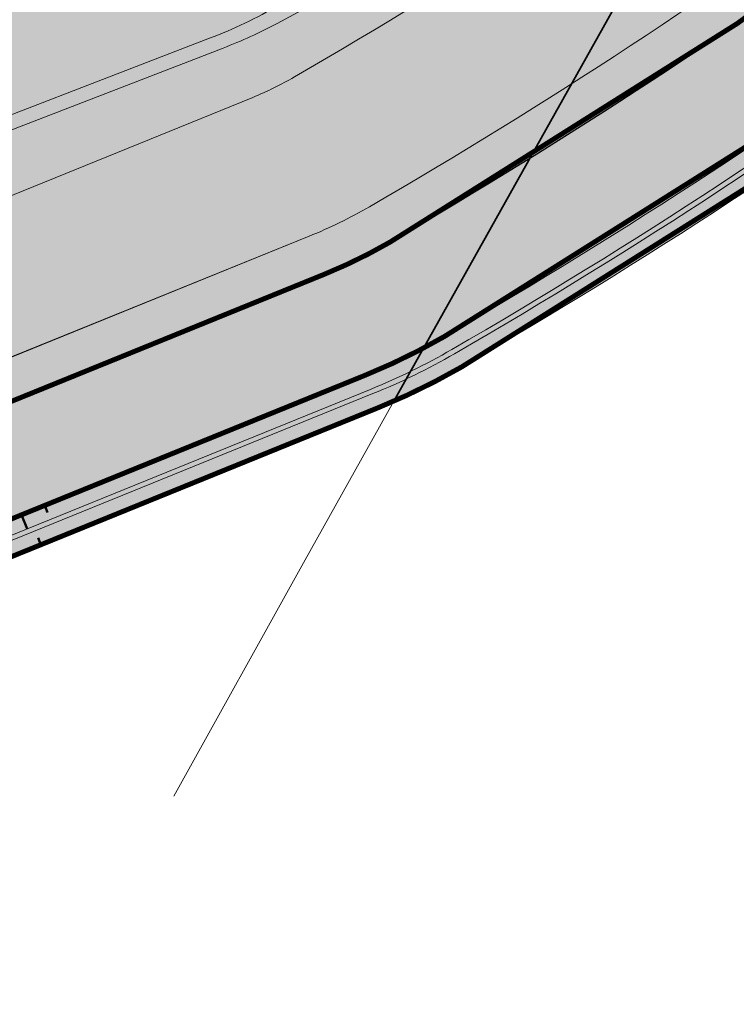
# Model space of a CAD drawing. Header units: metres. Extents: x 197883 to 206898, y 361907 to 364395.
# Tile 5 of 256: x 198820 to 198891, y 362175 to 362274. Entities that reach past the tile are written whole.
import ezdxf

# ---------------------------------------------------------------- set-up
doc = ezdxf.new("R2010")
doc.units = ezdxf.units.M
for name, color, linetype, lineweight in [('B-ME-IE-TERREINAFSCHEIDING_KUNSTMATIG_HEKWERK_RASTER-G', 251, 'IE-TERREINAFSCHEIDING-KUNSTMATIG', 18), ('B01-WA-GR-MAAIVELD-G', 74, 'Continuous', 13), ('N-PV-GR-MOERAS-A', 122, 'Continuous', 18), ('N-PV-GW-TALUD-GD', 250, 'Continuous', 50), ('N-PV-KG-GRENS-BUFFERZONE-A', 253, 'Continuous', 15), ('N-PV-OG-BEHEERKAART-MAAIPAD-G', 7, 'Continuous', 25), ('N-WE-GW-ONTWERP-GEUL', 7, 'Continuous', 18), ('N-WE-GW-OPHOGING-WERK-A', 92, 'Continuous', 18), ('N-WE-KG-PROJECTGEBIED-SLIJKWELLSEWAAD', 10, 'KG-OG', 35), ('N-WE-KG-PROJECTGRENS-SLIJKWELLSEWAAD', 190, 'KG-OG', 35), ('V01-WA-IE-TERREINAFSCHEIDING_KUNSTMATIG_RASTERHEKWERK-G', 20, 'IE-TERREINAFSCHEIDING-KUNSTMATIG-OPEN-V', 35)]:
    doc.layers.add(name, color=color, linetype=linetype, lineweight=lineweight)
for name, color, linetype, lineweight, true_color in [('N-PV-GR-GRAS-A', 7, 'Continuous', 18, 0xc1e37d), ('N-PV-OG-BEHEERKAART-MAAIPAD-A', 7, 'Continuous', 15, 0xe5e878), ('N-PV-WH-GEUL-G', 7, 'Continuous', 35, 0x167592)]:
    doc.layers.add(name, color=color, linetype=linetype, lineweight=lineweight, true_color=true_color)
doc.linetypes.add('IE-TERREINAFSCHEIDING-KUNSTMATIG', pattern='A,4,[82,NLCS.SHX,S=0.75,R=90,X=0,Y=0],4,-2', length=10)
doc.linetypes.add('IE-TERREINAFSCHEIDING-KUNSTMATIG-OPEN-V', pattern='A,7,[24,NLCS.SHX,S=0.6,R=0,X=-3.5,Y=0],-1.5,[67,NLCS.SHX,S=0.75,R=0,X=0,Y=0],-1.5', length=10)
doc.linetypes.add('KG-OG', pattern='A,5.5,-1.5,[2,NLCS.SHX,S=0.5,R=0,X=0,Y=0],-1.5', length=8.5)

msp = doc.modelspace()

# ---------------------------------------------------------------- hatches: boundary and pattern name
at = {"layer": 'N-PV-GR-GRAS-A', "transparency": 33554648}
h = msp.add_hatch(color=256, dxfattribs=at)
h.dxf.hatch_style = 1
edge = h.paths.add_edge_path(flags=16)
edge.add_arc((198916.6022228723, 362365.0953609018), 37.06112380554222, 314.4405254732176, 332.606027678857, ccw=False)
edge.add_arc((198584.2703122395, 362722.8114712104), 525.3162308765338, 300.0205732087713, 313.0024062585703, ccw=False)
edge.add_arc((198830.2742482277, 362297.0732663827), 33.6141304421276, 292.0976948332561, 300.0205732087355, ccw=False)
edge.add_line((198842.9194466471, 362265.9283033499), (198781.1332019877, 362240.8424067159))
edge.add_arc((198777.4074507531, 362253.4422054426), 13.1391076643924, 197.4603868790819, 286.47290969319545, ccw=False)
edge.add_arc((198788.5959258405, 362258.2294650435), 25.27742851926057, 128.1674087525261, 200.2032613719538, ccw=False)
edge.add_arc((198755.4714604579, 362296.8086380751), 25.6183205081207, 313.0989792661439, 377.4685401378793)
edge.add_arc((198760.8306748, 362298.4951572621), 19.99999999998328, 17.46854013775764, 55.23762163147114)
edge.add_arc((198792.1525632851, 362343.6246515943), 34.93388714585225, 206.5078933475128, 235.23762163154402, ccw=False)
edge.add_arc((198767.3544786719, 362332.0343441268), 7.601689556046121, 189.0867445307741, 211.7615993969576, ccw=False)
edge.add_arc((198778.3693736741, 362334.7221968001), 18.92495369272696, 155.5483229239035, 191.8566252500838, ccw=False)
edge.add_arc((198770.244892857, 362338.4164639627), 10.00000000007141, 132.9545405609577, 155.5483229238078, ccw=False)
edge.add_arc((198725.4742477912, 362386.5035388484), 55.70218741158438, 312.9545405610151, 352.372035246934)
edge.add_arc((198867.5259241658, 362370.9254193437), 87.22720009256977, 158.257694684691, 174.6162322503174, ccw=False)
edge.add_arc((200385.0348384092, 361752.8670690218), 1725.76990813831, 157.8185501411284, 157.860806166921, ccw=False)
edge.add_arc((198867.5259241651, 362370.9254193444), 87.22720009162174, 154.8363501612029, 157.4216616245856, ccw=False)
edge.add_arc((198815.7297571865, 362395.2587199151), 29.99999999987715, 141.7812034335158, 154.8363501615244, ccw=False)
edge.add_arc((198950.9539423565, 362288.7759276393), 202.1167200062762, 113.00796566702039, 141.7812034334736, ccw=False)
edge.add_arc((198972.364231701, 362224.9987268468), 269.23950676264, 106.3297997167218, 111.89688122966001, ccw=False)
edge.add_arc((198880.2698683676, 362551.4302272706), 69.99999999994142, 283.543968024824, 290.5222144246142)
edge.add_arc((198907.8418949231, 362477.7725647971), 8.649017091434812, 90.00001572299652, 110.52221442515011, ccw=False)
edge.add_arc((198908.9400823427, 362451.634030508), 34.80488115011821, 43.27269236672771, 91.80813964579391, ccw=False)
edge.add_arc((198944.9745331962, 362486.8858946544), 15.62583644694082, 226.818046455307, 264.979147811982)
edge.add_arc((198944.4821696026, 362481.281645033), 10.00000000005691, 264.9791478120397, 309.8763922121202)
edge.add_arc((198968.4624332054, 362452.5775458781), 27.4029190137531, 90.66112539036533, 129.8763922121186, ccw=False)
edge.add_arc((198968.3052092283, 362468.4957773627), 11.48396357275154, -2.8878669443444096, 90.79313940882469, ccw=False)
edge.add_arc((198714.725239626, 362471.0818514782), 265.0682411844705, 332.3430356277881, 359.3159287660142, ccw=False)
edge = h.paths.add_edge_path()
edge.add_arc((198668.9001893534, 362520.3873249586), 153.4496473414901, 296.2941664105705, 306.1783613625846)
edge.add_arc((198671.2135764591, 362517.8049561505), 149.9999999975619, 306.0473628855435, 317.6631123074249)
edge.add_arc((199031.6043978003, 362189.450158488), 337.5432465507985, 122.32690543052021, 137.6631123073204, ccw=False)
edge.add_arc((198888.5358564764, 362415.5270953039), 69.99999981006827, 120.38213154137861, 122.32690543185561, ccw=False)
edge.add_arc((198890.7476600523, 362416.8794750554), 69.99999989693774, 121.1395185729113, 122.504235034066, ccw=False)
edge.add_arc((199001.4553587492, 362233.6430923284), 284.0835501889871, 111.3209827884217, 121.13951857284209, ccw=False)
edge.add_arc((198872.7132677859, 362563.4925042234), 69.99999999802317, 291.3209827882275, 307.9178447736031)
edge.add_arc((198928.0210515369, 362492.4921587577), 20.00000000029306, 75.33024202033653, 127.9178447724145, ccw=False)
edge.add_arc((198929.2831791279, 362497.3134693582), 15.016226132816, 30.401988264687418, 75.33024202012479, ccw=False)
edge.add_arc((198950.8595768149, 362509.9732731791), 10.00000000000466, 210.4019882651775, 239.1414357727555)
edge.add_arc((198954.3556228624, 362515.8243389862), 16.81595987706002, 239.141435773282, 310.7226057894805)
edge.add_arc((198975.5522378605, 362495.5799511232), 12.68144033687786, 64.55349831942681, 143.7427125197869, ccw=False)
edge.add_arc((198976.704367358, 362498.0012565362), 9.999999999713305, 10.643935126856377, 64.5534983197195, ccw=False)
edge.add_arc((182936.5441483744, 359483.4344589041), 16330.97891757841, 10.461691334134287, 10.643935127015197, ccw=False)
edge.add_arc((199144.0851350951, 362472.9541109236), 149.9999999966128, 189.2734763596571, 194.7239921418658)
edge.add_arc((198862.4393096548, 362398.9396440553), 141.208709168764, -19.537700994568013, 14.723992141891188, ccw=False)
edge.add_arc((199136.880698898, 362301.5515741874), 149.999999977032, 160.4622990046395, 165.9895519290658)
edge.add_arc((198983.3062990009, 362290.2082422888), 48.33102274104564, 80.42818539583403, 128.9724844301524)
edge.add_arc((198584.2703122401, 362722.8114712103), 540.3162308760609, 300.0205732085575, 313.0208167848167, ccw=False)
edge.add_arc((198830.2742482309, 362297.0732663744), 48.61413043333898, 292.09769483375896, 300.0205732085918, ccw=False)
edge.add_line((198848.562251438, 362252.03014685), (198758.4444453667, 362215.4413238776))
edge.add_arc((198611.3264755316, 362186.1786693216), 150.0000000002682, 11.24965192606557, 43.36935185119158)
edge.add_arc((198734.905107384, 362302.9190724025), 19.99999999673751, 212.7394637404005, 223.3757125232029, ccw=False)
edge.add_arc((198768.3766325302, 362324.4399801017), 59.79312080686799, 198.5221105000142, 212.7394637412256, ccw=False)
edge.add_line((198711.6807274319, 362305.445464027), (198710.2575471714, 362308.7103928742))
edge.add_arc((198770.6834282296, 362328.8385737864), 63.69011515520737, 122.06102493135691, 198.4231889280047, ccw=False)
h = msp.add_hatch(color=256, dxfattribs=at)
h.dxf.hatch_style = 1
h.paths.add_polyline_path([(198854.7693367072, 362236.7421746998, 0.03458385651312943), (198862.8515594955, 362240.6944691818, 0.05649319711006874), (198963.6918044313, 362315.2778575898, -0.2075639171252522), (198988.2113824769, 362321.6590636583, -0.1244787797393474), (199002.5720561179, 362315.5468413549), (199002.7961306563, 362317.2471684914, 0.1166880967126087), (198988.6133417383, 362323.1140529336, 0.2094449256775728), (198962.7162202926, 362316.4190365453, -0.05652191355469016), (198862.1010930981, 362241.9932379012, -0.03458385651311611), (198854.2050562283, 362238.1319903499), (198753.4074102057, 362197.207034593), (198691.8772940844, 362338.3637500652), (198683.048137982, 362354.2650643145), (198681.8068203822, 362353.4106769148), (198690.5309823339, 362337.6984571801), (198752.616720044, 362195.267085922)])
h = msp.add_hatch(color=256, dxfattribs=at)
h.dxf.hatch_style = 1
h.paths.add_polyline_path([(198754.8064151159, 362193.9975666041), (198855.5217106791, 362234.8890871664, 0.03458385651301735), (198863.8521813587, 362238.962777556, 0.05645401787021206), (198964.9907315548, 362313.7545776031, -0.2068265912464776), (198987.9031873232, 362319.6829523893, -0.1343263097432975), (199002.2677432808, 362313.2376482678), (199002.4966229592, 362314.9744378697, 0.1268001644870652), (198988.1343336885, 362321.165035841, 0.2073860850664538), (198964.0167405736, 362314.8972260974, -0.05648350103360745), (198863.1017149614, 362240.2615462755, -0.03458385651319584), (198854.9574302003, 362236.2789028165), (198752.8165778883, 362194.808590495), (198781.4772636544, 362129.0578895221), (198788.3850435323, 362135.171667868), (198790.0968241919, 362133.7279177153), (198794.0164771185, 362130.4033518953), (198795.9155561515, 362126.3972372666), (198797.2709736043, 362127.0397662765), (198795.2333678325, 362131.3381036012), (198791.0654999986, 362134.8731999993), (198788.3614184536, 362137.1538766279), (198782.0279613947, 362131.548406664)])
at = {"layer": 'N-PV-GR-MOERAS-A', "transparency": 33554648}
h = msp.add_hatch(color=256, dxfattribs=at)
h.dxf.hatch_style = 1
h.paths.add_polyline_path([(198979.7745887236, 362467.9171986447, 0.7958263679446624), (198958.1820290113, 362473.9181968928, -0.06450566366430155), (198925.8421909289, 362407.8067839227, -0.004657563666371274), (198924.851353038, 362406.3169827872, 0.00156168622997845), (198925.8421909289, 362407.8067839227, 0.07072695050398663), (198937.2686796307, 362432.3085585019, 0.01010801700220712), (198941.2612325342, 362446.8163815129, 0.0610219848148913), (198941.5679033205, 362449.2287913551, 0.5183944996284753), (198922.5195904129, 362462.7941690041, 0.03946778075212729), (198919.258985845, 362461.143749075, 0.04971317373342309), (198888.7525269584, 362437.9150130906), (198873.0468338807, 362421.7914782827, -0.03914934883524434), (198869.4378116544, 362418.7951588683, 0.005785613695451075), (198848.7019126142, 362403.7961401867), (198814.8842776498, 362379.4216392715), (198804.5819521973, 362372.9316386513, 0.1212971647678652), (198784.2041522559, 362355.6029253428, -0.1904230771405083), (198764.2364688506, 362338.9671425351, 0.9023687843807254), (198768.9951413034, 362324.6118164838, 0.02310757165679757), (198885.9008394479, 362373.1711940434, 0.005592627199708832), (198887.8384056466, 362374.0993280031, 0.05616070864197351), (198884.068029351, 362371.6820380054), (198878.4578254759, 362367.123753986, 0.05269747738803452), (198868.0762256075, 362356.6960565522), (198849.9408077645, 362334.1723406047, -0.06418293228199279), (198768.7035460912, 362263.2848775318, 0.7916165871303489), (198780.7968730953, 362240.747798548, 0.03120082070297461), (198781.3879859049, 362240.9458517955), (198842.9194466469, 362265.9283033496, 0.03458385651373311), (198847.0917651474, 362267.9686122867, 0.05670459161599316), (198942.5512548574, 362338.6345476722, 0.07674401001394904), (198949.3235973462, 362347.6931038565, 0.1186161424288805)])
h.paths.add_polyline_path([(198901.2283400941, 362391.5159018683, -0.08703450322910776), (198898.6725314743, 362389.1907573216, -0.05802886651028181), (198768.6604523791, 362326.6095226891, -1.022548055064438), (198765.4212175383, 362336.0806667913, 0.1571027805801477), (198787.0923160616, 362352.9877561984, -0.09816419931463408), (198815.8932368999, 362378.1193227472, -0.009489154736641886), (198870.8002823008, 362416.6083042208, 0.04452411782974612), (198874.9418598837, 362419.9670253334, -0.04854152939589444), (198891.9980806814, 362433.5739912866, 0.03268785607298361), (198922.0857564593, 362457.4743239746, -0.745436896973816), (198939.3857721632, 362448.0091840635, -9.906854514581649e-06), (198939.3855231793, 362448.0080216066, -0.02719383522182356), (198937.3898577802, 362440.6657581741, -0.0870227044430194), (198932.4813356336, 362431.5375703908, 0.001998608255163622)], flags=16)
h.paths.add_polyline_path([(198962.3063664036, 362471.3951293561, -0.9368718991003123), (198973.7836154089, 362471.1841023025, -0.1751647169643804), (198937.8970026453, 362350.9532715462, -0.1059110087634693), (198845.3567007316, 362273.3202223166, -0.02967687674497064), (198839.9605986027, 362270.8607932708), (198778.1720921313, 362247.015158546, -0.8186626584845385), (198772.2039400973, 362260.5925556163, 0.1032658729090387), (198854.1190514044, 362323.9595097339, 0.04638365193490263), (198857.318438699, 362328.4995344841, -0.07782677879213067), (198883.0475964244, 362360.5441028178, -0.07162207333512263), (198899.5601765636, 362371.7427788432, 0.08314489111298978), (198918.9759308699, 362385.5700785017, 0.1858247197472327)], flags=16)
h = msp.add_hatch(color=256, dxfattribs=at)
h.dxf.hatch_style = 1
edge = h.paths.add_edge_path()
edge.add_line((198849.9408077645, 362334.1723406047), (198868.0762256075, 362356.6960565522))
edge.add_arc((198922.5992705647, 362312.7957425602), 70.00000000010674, 129.093818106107, 141.1600291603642, ccw=False)
edge.add_line((198878.4578254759, 362367.123753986), (198884.068029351, 362371.6820380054))
edge.add_arc((198896.679870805, 362356.1597490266), 20.00000000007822, 116.2362381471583, 129.093818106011, ccw=False)
edge.add_arc((198845.3817449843, 362460.2450745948), 96.03987552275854, 294.95451577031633, 296.2362381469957, ccw=False)
edge.add_arc((198302.3663253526, 363613.0147646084), 1370.300918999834, 289.90917866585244, 295.20410169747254, ccw=False)
edge.add_arc((198767.3544783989, 362332.0343436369), 7.601689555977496, 211.761637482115, 282.4641508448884, ccw=False)
edge.add_arc((198792.1525632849, 362343.6246515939), 34.93388714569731, 206.5079021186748, 235.2376216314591)
edge.add_arc((198760.8306747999, 362298.4951572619), 19.99999999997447, 17.4685401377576, 55.23762163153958, ccw=False)
edge.add_arc((198755.4714604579, 362296.8086380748), 25.61832050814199, -46.901020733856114, 17.468540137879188, ccw=False)
edge.add_arc((198788.5401386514, 362258.2452666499), 25.23055387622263, 128.089981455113, 200.2806886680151)
edge.add_arc((198777.4074507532, 362253.4422054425), 13.13910766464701, 131.48642658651, 197.4603868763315, ccw=False)
edge.add_arc((198534.3446895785, 362613.8536978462), 421.6901367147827, 303.7631342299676, 318.4526300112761)
at = {"layer": 'N-PV-KG-GRENS-BUFFERZONE-A', "transparency": 33554559}
h = msp.add_hatch(color=256, dxfattribs=at)
h.dxf.hatch_style = 1
edge = h.paths.add_edge_path()
edge.add_line((198988.7155552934, 362505.3864690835), (198992.2102300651, 362517.6116675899))
edge.add_arc((198976.7043673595, 362498.0012565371), 24.99999999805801, 51.66673846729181, 64.55349829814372)
edge.add_arc((198975.5522378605, 362495.579951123), 27.68144033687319, 64.55349829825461, 121.8929583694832)
edge.add_line((198960.9271919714, 362519.0825078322), (198960.701, 362519.446))
edge.add_line((198960.701, 362519.446), (198956.214, 362517.596))
edge.add_line((198956.214, 362517.596), (198952.358, 362517.889))
edge.add_line((198952.358, 362517.889), (198948.6270000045, 362521.6999999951))
edge.add_line((198948.6270000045, 362521.6999999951), (198945.1059999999, 362525.22))
edge.add_line((198945.1059999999, 362525.22), (198940.4670000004, 362527.8399999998))
edge.add_line((198940.4670000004, 362527.8399999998), (198934.5059999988, 362530.5150000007))
edge.add_line((198934.5059999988, 362530.5150000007), (198932.8855314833, 362531.2883806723))
edge.add_line((198932.8855314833, 362531.2883806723), (198930.043, 362532.645))
edge.add_line((198930.043, 362532.645), (198923.626, 362534.243))
edge.add_line((198923.626, 362534.243), (198921.44, 362534.041))
edge.add_line((198921.44, 362534.041), (198916.148, 362531.484))
edge.add_line((198916.148, 362531.484), (198912.0233888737, 362528.1696697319))
edge.add_line((198912.0233888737, 362528.1696697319), (198907.749, 362524.835))
edge.add_line((198907.749, 362524.835), (198899.714, 362518.621))
edge.add_line((198899.714, 362518.621), (198872.015, 362497.677))
edge.add_line((198872.015, 362497.677), (198849.267, 362480.755))
edge.add_line((198849.267, 362480.755), (198827.175, 362464.682))
edge.add_line((198827.175, 362464.682), (198815.628, 362455.842))
edge.add_line((198815.628, 362455.842), (198805.822, 362447.846))
edge.add_line((198805.822, 362447.846), (198788.371, 362433.497))
edge.add_line((198788.371, 362433.497), (198769.111, 362419.407))
edge.add_line((198769.111, 362419.407), (198709.693, 362372.326))
edge.add_line((198709.693, 362372.326), (198683.0484876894, 362354.2644344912))
edge.add_line((198683.0484876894, 362354.2644344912), (198691.8772940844, 362338.3637500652))
edge.add_line((198691.8772940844, 362338.3637500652), (198753.4074102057, 362197.207034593))
edge.add_line((198753.4074102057, 362197.207034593), (198854.2050562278, 362238.1319903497))
edge.add_arc((198830.2742482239, 362297.0732663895), 63.61413045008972, 292.0976948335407, 300.0205732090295)
edge.add_arc((198584.2703122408, 362722.8114712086), 555.3162308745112, 300.0205732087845, 312.9606732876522)
edge.add_arc((198983.3062990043, 362290.2082422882), 33.33102274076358, 81.13553757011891, 128.1516620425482, ccw=False)
edge.add_arc((198983.3062987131, 362290.2082423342), 33.33102274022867, 54.215525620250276, 81.13553706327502, ccw=False)
edge.add_arc((197642.3982172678, 362538.0297683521), 1378.197257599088, 350.7816862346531, 351.0149646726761)
edge.add_arc((199997.9765123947, 362170.4728987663), 1005.891508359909, 170.9719184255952, 171.2906141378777, ccw=False)
edge.add_line((199004.5464397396, 362328.31591361), (199006.382, 362340.158))
edge.add_arc((199016.2839353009, 362339.2941182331), 9.939547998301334, 167.1396093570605, 175.0139273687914, ccw=False)
edge.add_line((199006.593717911, 362341.506425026), (199010.984, 362369.4680000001))
edge.add_line((199010.984, 362369.4680000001), (199018.03, 362368.6230000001))
edge.add_line((199018.03, 362368.6230000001), (199018.9139999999, 362373.53))
edge.add_line((199018.9139999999, 362373.53), (199016.6340779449, 362373.9369591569))
edge.add_line((199016.6340779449, 362373.9369591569), (199001.8656870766, 362376.5748318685))
edge.add_arc((198862.4393096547, 362398.9396440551), 141.2087091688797, 340.4622990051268, 350.88704920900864, ccw=False)
edge.add_arc((199136.8806989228, 362301.5515741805), 150.0000000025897, 160.4622990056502, 165.9895519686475)
edge.add_arc((198983.3062988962, 362290.2082422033), 48.33102273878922, 80.42818529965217, 128.9724843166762)
edge.add_arc((198584.2703122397, 362722.8114712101), 540.3162308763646, 300.02057320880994, 313.02081678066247, ccw=False)
edge.add_arc((198830.2742482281, 362297.0732663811), 48.61413044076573, 292.097694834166, 300.02057320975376, ccw=False)
edge.add_line((198848.5622514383, 362252.03014685), (198758.4244958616, 362215.5414419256))
edge.add_arc((198611.3264755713, 362186.178669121), 150.0000000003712, 11.28864608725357, 43.37010022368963)
edge.add_line((198720.3664448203, 362289.1849073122), (198718.0823377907, 362292.1026763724))
edge.add_arc((198768.3766325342, 362324.4399801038), 59.79312081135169, 198.5221105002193, 212.7394637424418, ccw=False)
edge.add_line((198711.6807274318, 362305.4454640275), (198710.2575471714, 362308.7103928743))
edge.add_arc((198770.683428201, 362328.8385738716), 63.69011515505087, 122.06102572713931, 198.4231890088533, ccw=False)
edge.add_arc((198668.9001890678, 362520.387324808), 153.4496473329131, 296.2941662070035, 317.5321135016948)
edge.add_arc((199031.6043978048, 362189.4501584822), 337.5432465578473, 122.3269054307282, 137.6631123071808, ccw=False)
edge.add_arc((198888.5358565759, 362415.5270951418), 69.99999999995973, 120.38213154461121, 122.3269054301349, ccw=False)
edge.add_arc((198890.7476600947, 362416.8794749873), 69.99999997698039, 121.13951857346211, 122.5042350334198, ccw=False)
edge.add_arc((199001.4553587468, 362233.643092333), 284.0835501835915, 111.32098278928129, 121.13951857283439, ccw=False)
edge.add_arc((198872.7132677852, 362563.4925042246), 69.99999999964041, 291.320982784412, 307.9178447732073)
edge.add_arc((198928.021051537, 362492.4921587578), 20.0000000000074, 75.33024204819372, 127.91784477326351, ccw=False)
edge.add_arc((198929.2831791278, 362497.3134693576), 15.01622613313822, 30.401988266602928, 75.33024205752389, ccw=False)
edge.add_arc((198950.8595768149, 362509.9732731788), 9.99999999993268, 210.4019882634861, 239.1414357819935)
edge.add_arc((198954.3556228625, 362515.8243389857), 16.81595987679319, 239.1414357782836, 304.5307854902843)
edge.add_arc((198958.219242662, 362510.2092030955), 10.00000000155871, 304.5307854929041, 319.835240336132)
edge.add_arc((198975.5522378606, 362495.579951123), 12.68144033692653, 64.55349834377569, 139.835240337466, ccw=False)
edge.add_arc((198976.7043673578, 362498.0012565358), 9.999999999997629, 10.6439351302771, 64.55349834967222, ccw=False)
edge.add_arc((182936.5441561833, 359483.4344600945), 16330.97890968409, 10.639413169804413, 10.643935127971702, ccw=False)
edge.add_line((198986.7703220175, 362498.5815832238), (198988.7155552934, 362505.3864690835))
at = {"layer": 'N-PV-OG-BEHEERKAART-MAAIPAD-A', "transparency": 33554623}
h = msp.add_hatch(dxfattribs=at)
h.set_pattern_fill('HOUND', color=256, scale=0.5)
h.set_pattern_definition([(0, (0, 0), (3.175, 0.79375), [12.7, -6.35]), (90, (0, 0), (-0.7937500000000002, -3.175), [12.7, -6.35])])
edge = h.paths.add_edge_path()
edge.add_arc((198983.3062988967, 362290.2082422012), 44.23102274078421, 75.45420702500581, 128.789284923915, ccw=False)
edge.add_arc((199136.8806989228, 362301.5515741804), 145.9000000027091, 160.4622990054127, 167.5436700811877, ccw=False)
edge.add_arc((198862.4393096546, 362398.9396440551), 145.3087091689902, 340.4622990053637, 374.7239921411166)
edge.add_arc((199144.0851350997, 362472.95411092), 145.9000000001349, 189.2568972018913, 194.7239921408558, ccw=False)
edge.add_arc((182936.5441560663, 359483.4344603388), 16335.0789097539, 10.46154116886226, 10.64393512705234)
edge.add_arc((198976.7043673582, 362498.001256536), 14.09999999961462, 10.64393512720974, 64.55349831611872)
edge.add_arc((198975.5522378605, 362495.579951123), 16.78144033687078, 64.55349831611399, 139.8352403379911)
edge.add_arc((198958.2192426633, 362510.2092030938), 5.899999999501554, 304.53078548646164, 319.8352403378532, ccw=False)
edge.add_arc((198954.3556228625, 362515.824338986), 12.71595987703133, 239.1414357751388, 304.5307854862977, ccw=False)
edge.add_arc((198950.8595768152, 362509.9732731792), 5.900000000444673, 210.4019882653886, 239.1414357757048, ccw=False)
edge.add_arc((198929.2831791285, 362497.3134693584), 19.11622613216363, 30.40198826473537, 75.33024201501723)
edge.add_arc((198928.0210515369, 362492.4921587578), 24.09999999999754, 75.3302420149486, 127.9178447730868)
edge.add_arc((198872.7132677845, 362563.4925042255), 65.90000000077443, 291.3209827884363, 307.91784477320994, ccw=False)
edge.add_arc((199001.4553587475, 362233.6430923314), 288.1835501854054, 111.3209827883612, 121.1395185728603)
edge.add_arc((198890.7476600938, 362416.879474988), 74.0999999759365, 121.1395185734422, 122.4455202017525)
edge.add_arc((198888.5358565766, 362415.5270951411), 74.10000000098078, 120.4408463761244, 122.3269054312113)
edge.add_arc((199031.6043978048, 362189.4501584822), 341.6432465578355, 122.3269054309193, 137.6623185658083)
edge.add_arc((198668.9001890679, 362520.387324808), 149.3496473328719, 296.2167158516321, 317.53033298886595, ccw=False)
edge.add_arc((198770.6834282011, 362328.8385738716), 67.79011515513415, 121.882586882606, 198.5808164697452)
edge.add_line((198706.4268626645, 362307.2377984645), (198706.4990963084, 362307.0720867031))
edge.add_line((198706.4990963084, 362307.0720867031), (198710.2575471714, 362308.7103928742))
edge.add_arc((198770.6834282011, 362328.8385738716), 63.69011515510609, 122.06102572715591, 198.4231890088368, ccw=False)
edge.add_arc((198668.9001890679, 362520.387324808), 153.4496473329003, 296.2941662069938, 317.5321135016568)
edge.add_arc((199031.6043978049, 362189.4501584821), 337.5432465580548, 122.32690543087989, 137.6631123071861, ccw=False)
edge.add_arc((198888.5358565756, 362415.5270951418), 69.99999999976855, 120.38213154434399, 122.3269054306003, ccw=False)
edge.add_arc((198890.7476600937, 362416.8794749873), 69.9999999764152, 121.13951857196, 122.50423503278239, ccw=False)
edge.add_arc((199001.4553587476, 362233.6430923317), 284.0835501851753, 111.32098278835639, 121.1395185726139, ccw=False)
edge.add_arc((198872.7132677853, 362563.4925042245), 69.9999999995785, 291.3209827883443, 307.9178447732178)
edge.add_arc((198928.021051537, 362492.4921587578), 19.99999999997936, 75.33024201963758, 127.91784477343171, ccw=False)
edge.add_arc((198929.2831791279, 362497.3134693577), 15.01622613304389, 30.401988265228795, 75.33024201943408, ccw=False)
edge.add_arc((198950.8595768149, 362509.9732731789), 10.00000000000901, 210.4019882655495, 239.1414357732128)
edge.add_arc((198954.3556228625, 362515.8243389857), 16.81595987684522, 239.1414357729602, 304.5307854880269)
edge.add_arc((198958.2192426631, 362510.2092030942), 9.999999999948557, 304.5307854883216, 319.8352403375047)
edge.add_arc((198975.5522378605, 362495.579951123), 12.68144033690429, 64.55349832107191, 139.8352403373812, ccw=False)
edge.add_arc((198976.7043673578, 362498.0012565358), 10.00000000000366, 10.643935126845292, 64.55349832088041, ccw=False)
edge.add_arc((182936.5441561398, 359483.434460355), 16330.97890967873, 10.461691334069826, 10.643935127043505, ccw=False)
edge.add_arc((199144.0851350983, 362472.9541109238), 149.9999999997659, 189.2734763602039, 194.7239921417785)
edge.add_arc((198862.4393096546, 362398.9396440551), 141.2087091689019, -19.537700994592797, 14.723992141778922, ccw=False)
edge.add_arc((199136.8806989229, 362301.5515741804), 150.0000000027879, 160.4622990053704, 165.9895519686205)
edge.add_arc((198983.3062988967, 362290.2082422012), 48.33102274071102, 80.42818530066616, 128.97248431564)
edge.add_arc((198584.2703122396, 362722.81147121), 540.316230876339, 300.02057320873, 313.0208167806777, ccw=False)
edge.add_arc((198830.2742482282, 362297.0732663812), 48.61413044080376, 292.0976948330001, 300.0205732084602, ccw=False)
edge.add_line((198848.5622514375, 362252.0301468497), (198761.2838796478, 362216.5941655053))
edge.add_line((198761.2838796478, 362216.5941655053), (198758.4244958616, 362215.5414419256))
edge.add_arc((198611.3264755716, 362186.1786691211), 150.0000000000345, 11.2886460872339, 43.37010022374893)
edge.add_arc((198734.9051073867, 362302.9190724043), 19.99999999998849, 212.7394637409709, 223.3701002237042, ccw=False)
edge.add_arc((198785.6132520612, 362334.0673295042), 79.50758765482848, 198.5979101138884, 211.8573951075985, ccw=False)
edge.add_line((198710.2575471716, 362308.710392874), (198706.4855023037, 362307.066161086))
edge.add_line((198706.4855023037, 362307.066161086), (198707.9086825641, 362303.801232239))
edge.add_arc((198771.7924927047, 362326.0907241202), 67.66064326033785, 199.2342238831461, 212.350892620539)
edge.add_arc((198734.9051073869, 362302.9190724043), 24.10000000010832, 212.7394637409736, 223.370100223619)
edge.add_arc((198611.3264755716, 362186.1786691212), 145.9000000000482, 9.40079804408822, 43.37010022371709, ccw=False)
edge.add_line((198755.2670220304, 362210.00993189), (198762.7637250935, 362212.7699517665))
edge.add_line((198762.7637250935, 362212.7699517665), (198850.1046180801, 362248.2313174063))
edge.add_arc((198830.2742482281, 362297.0732663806), 52.71413044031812, 292.0976948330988, 300.0205732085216)
edge.add_arc((198584.2703122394, 362722.8114712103), 544.4162308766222, 300.0205732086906, 313.005199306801)
at = {"layer": 'N-PV-WH-GEUL-G', "transparency": 33554597}
h = msp.add_hatch(color=256, dxfattribs=at)
h.dxf.hatch_style = 1
h.paths.add_polyline_path([(198874.9418598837, 362419.9670253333, -0.04452411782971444), (198870.8002823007, 362416.6083042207, 0.009489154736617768), (198815.8932369, 362378.1193227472, 0.09816419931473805), (198787.0923160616, 362352.9877561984, -0.1593489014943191), (198765.0517278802, 362335.947260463, 0.9643894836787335), (198768.4777918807, 362326.5464394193, 0.05810658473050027), (198898.6725314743, 362389.1907573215, 0.08703450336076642), (198901.2283401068, 362391.5159018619, -0.001998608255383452), (198932.4813356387, 362431.5375703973, 0.08702270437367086), (198937.3898577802, 362440.6657581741, 0.02719383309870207), (198939.385523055, 362448.0080210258, 9.913279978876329e-06), (198939.3857722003, 362448.0091842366, 0.7129675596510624), (198922.730903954, 362458.061186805, -0.03342979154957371), (198891.9980806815, 362433.5739912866, 0.04854152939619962)])
h.paths.add_polyline_path([(198913.3767441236, 362472.7104790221, 0.7841628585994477), (198906.1993027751, 362483.4929044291, -0.03195740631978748), (198897.6150212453, 362480.9999459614, 0.05729138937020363), (198877.4614955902, 362474.0247281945, 0.07131611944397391), (198870.3865746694, 362469.287175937, -0.06118311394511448), (198814.7097177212, 362430.3548394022, 0.1299916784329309), (198803.4497111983, 362419.937475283, 0.1478743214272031), (198798.1596216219, 362400.9776782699, -0.1972383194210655), (198785.2182143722, 362377.1977956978, 0.732482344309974), (198786.6109814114, 362373.8487274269, 0.06499290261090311), (198797.6331644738, 362376.4581711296, 0.06459639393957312), (198802.1707517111, 362378.8859408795, -0.005137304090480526), (198810.687461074, 362384.8386901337), (198863.3144491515, 362424.2989797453, 0.04692119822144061), (198867.4740603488, 362428.0754229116, -0.02977346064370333)])
h.paths.add_polyline_path([(198883.0475964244, 362360.5441028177, 0.07782677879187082), (198857.3184386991, 362328.4995344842, -0.04638365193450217), (198854.1190514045, 362323.9595097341, -0.1032658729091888), (198772.2039400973, 362260.5925556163, 0.818662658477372), (198778.1720921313, 362247.015158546), (198839.9605986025, 362270.8607932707, 0.02967687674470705), (198845.3567007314, 362273.3202223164, 0.1059110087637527), (198937.8970026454, 362350.9532715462, 0.1753299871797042), (198973.7768631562, 362471.3022910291, 0.9126254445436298), (198962.3244578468, 362471.5765431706, -0.1861771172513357), (198918.9759308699, 362385.5700785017, -0.08314489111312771), (198899.5601765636, 362371.7427788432, 0.07162207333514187)])
h = msp.add_hatch(color=256, dxfattribs=at)
h.dxf.hatch_style = 1
h.paths.add_polyline_path([(198854.9574302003, 362236.2789028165, 0.03458385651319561), (198863.1017149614, 362240.2615462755, 0.05648350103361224), (198964.0167405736, 362314.8972260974, -0.2073860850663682), (198988.1343336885, 362321.165035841, -0.1268001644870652), (199002.4966229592, 362314.9744378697), (199002.5720561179, 362315.5468413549, 0.1244787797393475), (198988.2113824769, 362321.6590636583, 0.2075639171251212), (198963.6918044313, 362315.2778575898, -0.05649319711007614), (198862.8515594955, 362240.6944691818, -0.03458385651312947), (198854.7693367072, 362236.7421746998), (198752.616720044, 362195.267085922), (198690.5309823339, 362337.6984571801), (198681.8068203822, 362353.4106769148), (198681.393047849, 362353.125881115), (198690.0822117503, 362337.476692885), (198781.293697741, 362128.2277171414), (198788.4250423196, 362134.5393629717), (198793.6324954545, 362130.1101513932), (198795.488542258, 362126.1948134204), (198795.9155561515, 362126.3972372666), (198794.0164771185, 362130.4033518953), (198790.0968241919, 362133.7279177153), (198788.3850435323, 362135.171667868), (198781.4772636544, 362129.0578895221), (198752.8165778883, 362194.808590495)])
at = {"layer": 'N-WE-GW-OPHOGING-WERK-A'}
h = msp.add_hatch(dxfattribs=at)
h.set_pattern_fill('AGW-WERK_ONTGRAVEN', color=256, pattern_type=2)
h.set_pattern_definition([(135, (0, 0), (-3.535533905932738, -3.535533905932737), [])])
h.paths.add_polyline_path([(198849.9408077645, 362334.1723406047), (198868.0762256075, 362356.6960565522, -0.05269747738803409), (198878.4578254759, 362367.123753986), (198884.068029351, 362371.6820380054, -0.05616070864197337), (198887.8384056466, 362374.0993280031, -0.005592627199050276), (198885.9008394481, 362373.1711940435, -0.02310757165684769), (198768.9951413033, 362324.6118164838, -0.3186720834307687), (198760.8911773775, 362328.0329158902, 0.1260178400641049), (198772.2341600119, 362314.9256327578, -0.1663069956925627), (198779.9083131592, 362304.4987990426, -0.2884912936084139), (198772.9754537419, 362278.1027950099, 0.3166584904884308), (198764.5929563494, 362251.3948754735, -0.3081117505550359), (198768.7035460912, 362263.2848775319, 0.06418293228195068)], flags=0)
edge = h.paths.add_edge_path()
edge.add_arc((199020.5308480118, 362296.4961760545), 193.2998017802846, 121.5949536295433, 121.6569512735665)
edge.add_arc((198931.3272265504, 362441.347546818), 23.18473759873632, 121.3675137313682, 121.88441293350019, ccw=False)
edge = h.paths.add_edge_path()
edge.add_arc((198852.1377454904, 362443.3044981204), 29.99999999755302, 314.1843784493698, 317.3198485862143)
edge.add_line((198874.192229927, 362422.9673469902), (198873.0468338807, 362421.7914782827))
edge = h.paths.add_edge_path()
edge.add_arc((198867.5259241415, 362370.9254192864), 87.22720009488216, 175.9644497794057, 176.4686382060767)
edge.add_arc((198785.1746705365, 362376.3713002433), 4.710890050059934, 171.54358278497, 180.8895018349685, ccw=False)
edge = h.paths.add_edge_path()
edge.add_arc((198907.8408453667, 362477.7725648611), 8.64901709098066, 321.1463330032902, 449.9930471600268)
edge.add_arc((198907.841894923, 362477.7725647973), 8.64901709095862, -38.34701632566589, 89.99999999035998, ccw=False)
edge.add_arc((198278.4253968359, 362991.4064554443), 821.0425806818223, 320.78768548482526, 320.7930686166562, ccw=False)

# ---------------------------------------------------------------- linework, layer by layer
at = {"layer": 'B-ME-IE-TERREINAFSCHEIDING_KUNSTMATIG_HEKWERK_RASTER-G', "flags": 128}
msp.add_lwpolyline([(198857.0451618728, 362235.5295852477), (198847.987, 362219.358), (198835.013, 362195.993)], dxfattribs=at)
at = {"layer": 'B01-WA-GR-MAAIVELD-G'}
msp.add_lwpolyline([(198964.7213278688, 362471.4262200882, -1.046190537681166), (198972.3854462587, 362471.1121371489, -0.1751905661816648), (198936.7649637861, 362351.7770483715, -0.08862401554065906), (198845.529560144, 362275.1411860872, -0.03840605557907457), (198838.6069165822, 362271.8390142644), (198777.7732500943, 362248.3618746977, -0.8926920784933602), (198773.4388918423, 362258.5231351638, 0.1379417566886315), (198873.1420853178, 362346.3179321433, -0.02668528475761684), (198879.0010698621, 362353.5030828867, -0.0962239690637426), (198900.3894684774, 362369.4776891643, 0.08377480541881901), (198920.6301511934, 362383.830273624, 0.1860230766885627), (198964.7105460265, 362471.3175367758)], format="xyb", dxfattribs=at)
at = {"layer": 'N-PV-GW-TALUD-GD'}
for p, q in [((198822.0911037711, 362225.0933715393), (198822.3732440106, 362224.3984637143)), ((198819.7747443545, 362224.1529040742), (198820.3390248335, 362222.7630884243)), ((198821.7189002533, 362221.164773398), (198821.4367600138, 362221.8596812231))]:
    msp.add_line(p, q, dxfattribs=at)
at = {"layer": 'N-PV-KG-GRENS-BUFFERZONE-A', "transparency": 33554559}
for points in [[(198674.5435723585, 362366.6211301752), (198683.048137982, 362354.2650643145), (198691.8772940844, 362338.3637500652), (198753.4074102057, 362197.207034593), (198854.2050562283, 362238.1319903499, 0.03458385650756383), (198862.1010930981, 362241.9932379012, 0.05652191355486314), (198962.7162202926, 362316.4190365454, -0.2080737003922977), (198988.4425288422, 362323.14114711, -0.1180039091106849), (199002.7962101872, 362317.2471111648, 0.002032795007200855), (199004.5464397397, 362328.315913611), (199006.382, 362340.158, -0.03437172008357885), (199006.593717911, 362341.506425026), (199010.984, 362369.4680000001), (199018.03, 362368.6230000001), (199018.9139999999, 362373.53), (199005.9022234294, 362375.8525625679)], [(198753.4074102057, 362197.207034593), (198854.2050562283, 362238.1319903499, 0.03458385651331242), (198862.1010930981, 362241.9932379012, 0.05652191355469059), (198962.7162202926, 362316.4190365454, -0.2080737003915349), (198988.4425288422, 362323.14114711, -0.1180039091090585), (199002.7962101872, 362317.2471111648, -0.007261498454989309), (199003.3085860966, 362321.1344921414, -0.007261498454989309)]]:
    msp.add_lwpolyline(points, format="xyb", dxfattribs=at)
at = {"layer": 'N-PV-KG-GRENS-BUFFERZONE-A'}
for points in [[(198691.8772940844, 362338.3637500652), (198753.4074102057, 362197.207034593), (198854.2050562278, 362238.1319903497, 0.0345838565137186), (198862.101093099, 362241.9932379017, 0.05652191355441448), (198962.7162202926, 362316.4190365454, -0.2080737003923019)], [(198691.8772940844, 362338.3637500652), (198753.4074102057, 362197.207034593), (198854.2050562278, 362238.1319903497, 0.0345838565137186), (198862.101093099, 362241.9932379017, 0.05652191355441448), (198962.7162202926, 362316.4190365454, -0.2080737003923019)], [(198952.9086421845, 362327.7831038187, -0.05678518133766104), (198854.5964291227, 362254.9809250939, -0.03458385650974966), (198848.5622514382, 362252.03014685), (198758.4244958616, 362215.5414419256, 0.1409032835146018), (198720.3664448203, 362289.1849073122)], [(198952.9086421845, 362327.7831038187, -0.05678518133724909), (198854.5964291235, 362254.9809250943, -0.03458385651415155), (198848.5622514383, 362252.03014685), (198758.4244958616, 362215.5414419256, 0.1409032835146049), (198720.3664448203, 362289.1849073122)]]:
    msp.add_lwpolyline(points, format="xyb", dxfattribs=at)
at = {"layer": 'N-PV-OG-BEHEERKAART-MAAIPAD-G', "flags": 128}
msp.add_lwpolyline([(198955.597418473, 362324.6843399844, -0.05671681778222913), (198856.6477039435, 362251.4309572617, -0.03458385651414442), (198850.1046180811, 362248.2313174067), (198762.7637250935, 362212.7699517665), (198755.2670220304, 362210.00993189, 0.1493140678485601), (198717.3860189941, 362286.3694034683, -0.04641819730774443)], format="xyb", dxfattribs=at)
at = {"layer": 'N-WE-GW-ONTWERP-GEUL'}
msp.add_lwpolyline([(198962.3244578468, 362471.5765431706, -0.922101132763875), (198973.7836154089, 362471.1841023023, -0.1751647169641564), (198937.8970026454, 362350.9532715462, -0.1059110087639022), (198845.3567007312, 362273.3202223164, -0.02967687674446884), (198839.9605986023, 362270.8607932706), (198778.1720921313, 362247.015158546, -0.8186626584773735), (198772.2039400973, 362260.5925556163, 0.1032658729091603), (198854.1190514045, 362323.9595097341, 0.04638365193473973), (198857.3184386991, 362328.4995344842, -0.07782677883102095), (198883.0475964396, 362360.5441028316, -0.07162207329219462), (198899.5601765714, 362371.7427788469, 0.08314489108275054), (198918.9759308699, 362385.5700785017, 0.186177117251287)], format="xyb", close=True, dxfattribs=at)
for points in [[(198681.8068203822, 362353.4106769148), (198690.5309823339, 362337.6984571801), (198752.616720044, 362195.267085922), (198854.7693367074, 362236.7421746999, 0.03458385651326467), (198862.8515594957, 362240.6944691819, 0.05649319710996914), (198963.6918044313, 362315.2778575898, -0.2075639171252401), (198988.2113824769, 362321.6590636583, -0.1244787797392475), (199002.5720561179, 362315.5468413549)], [(198962.7162202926, 362316.4190365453, -0.05652191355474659), (198862.101093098, 362241.9932379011, -0.03458385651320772), (198854.2050562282, 362238.1319903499), (198753.4074102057, 362197.207034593), (198691.8772940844, 362338.3637500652)], [(198942.5512548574, 362338.6345476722, -0.05670459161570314), (198847.0917651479, 362267.968612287, -0.03458385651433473), (198842.9194466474, 362265.9283033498), (198781.3879859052, 362240.9458517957, -0.03120082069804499), (198780.7968730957, 362240.7477985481, -0.7916165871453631), (198768.7035460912, 362263.2848775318, 0.06418293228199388), (198849.9408077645, 362334.1723406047)], [(198688.7358999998, 362336.8114), (198780.7430000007, 362125.7371999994), (198788.4445863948, 362132.5535422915), (198792.4151412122, 362129.176377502), (198794.1331248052, 362125.5522844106), (198797.2709736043, 362127.0397662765), (198795.2333678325, 362131.3381036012), (198791.0654999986, 362134.8731999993), (198788.3614184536, 362137.1538766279), (198782.0279613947, 362131.548406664), (198754.8064151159, 362193.9975666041), (198855.5217106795, 362234.8890871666, 0.03458385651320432), (198863.8521813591, 362238.9627775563, 0.05645401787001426), (198964.9907315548, 362313.7545776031, -0.2068265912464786)], [(198952.9086421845, 362327.7831038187, -0.05678518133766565), (198854.5964291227, 362254.9809250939, -0.03458385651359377), (198848.5622514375, 362252.0301468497), (198761.2838796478, 362216.5941655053), (198758.4244958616, 362215.5414419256, 0.1409032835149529), (198720.3664448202, 362289.1849073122, -0.04641819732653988)], [(198795.9155561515, 362126.3972372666), (198794.0164771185, 362130.4033518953), (198790.0968241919, 362133.7279177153), (198788.3850435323, 362135.171667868), (198781.4772636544, 362129.0578895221), (198752.8165778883, 362194.808590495), (198854.9574302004, 362236.2789028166, 0.03458385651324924), (198863.1017149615, 362240.2615462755, 0.05648350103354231), (198964.0167405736, 362314.8972260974, -0.2073860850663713), (198988.1343336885, 362321.165035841, -0.1268001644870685), (199002.4966229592, 362314.9744378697)]]:
    msp.add_lwpolyline(points, format="xyb", dxfattribs=at)
at = {"layer": 'N-WE-KG-PROJECTGEBIED-SLIJKWELLSEWAAD', "const_width": 0.5, "flags": 128}
msp.add_lwpolyline([(198912.0233888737, 362528.1696697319), (198907.749, 362524.835), (198899.714, 362518.621), (198872.015, 362497.677), (198849.267, 362480.755), (198827.175, 362464.682), (198815.628, 362455.842), (198805.822, 362447.846), (198788.371, 362433.497), (198769.111, 362419.407), (198709.693, 362372.326), (198680.1399061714, 362352.292788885), (198688.7358999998, 362336.8114), (198750.1989765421, 362195.8084805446), (198780.7430000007, 362125.7371999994), (198788.4445863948, 362132.5535422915), (198792.4151412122, 362129.176377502), (198794.1331248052, 362125.5522844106), (198797.2709736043, 362127.0397662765), (198795.2333678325, 362131.3381036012), (198791.0654999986, 362134.8731999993), (198788.3614184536, 362137.1538766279), (198782.0279613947, 362131.548406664), (198754.8064151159, 362193.9975666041), (198855.5217106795, 362234.8890871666, 0.03458385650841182), (198863.8521813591, 362238.9627775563, 0.05645401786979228), (198964.9907315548, 362313.7545776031, -0.2068265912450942), (198987.9031873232, 362319.6829523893, -0.1343263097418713), (199002.2677432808, 362313.2376482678, -0.003790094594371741), (199004.5464397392, 362328.3159136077), (199006.382, 362340.158), (199010.984, 362369.468), (199018.03, 362368.623), (199018.914, 362373.53), (199005.9022234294, 362375.8525625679, 0.1045133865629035), (199002.9762855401, 362435.8717353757, -0.02385922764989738), (199000.0851894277, 362449.484435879, 0.0007958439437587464), (198990.5617628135, 362500.6055973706, 0.09163103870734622), (198988.7155552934, 362505.3864690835), (198992.2102300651, 362517.6116675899, 0.05628843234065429), (198987.4460710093, 362520.5759282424, 0.2555449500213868), (198960.9271919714, 362519.0825078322), (198960.701, 362519.446), (198956.214, 362517.596), (198952.358, 362517.889), (198948.6270000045, 362521.6999999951), (198945.1059999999, 362525.22), (198940.4670000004, 362527.8399999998), (198934.5059999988, 362530.5150000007), (198932.8855314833, 362531.2883806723), (198930.043, 362532.645), (198923.626, 362534.243), (198921.44, 362534.041), (198916.148, 362531.484)], format="xyb", close=True, dxfattribs=at)
at = {"layer": 'N-WE-KG-PROJECTGRENS-SLIJKWELLSEWAAD', "const_width": 0.5, "flags": 128}
msp.add_lwpolyline([(198707.9086825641, 362303.801232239), (198707.0972507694, 362303.4475296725), (198753.4074102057, 362197.207034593), (198854.2050562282, 362238.1319903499, 0.03458385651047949), (198862.101093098, 362241.9932379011, 0.0565219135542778), (198962.7162202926, 362316.4190365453, -0.2094449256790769), (198988.6133417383, 362323.1140529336, -0.1104918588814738), (199003.1878087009, 362317.1426291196), (199002.2677432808, 362313.2376482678, 0.1343263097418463), (198987.9031873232, 362319.6829523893, 0.2068265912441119), (198964.9907315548, 362313.7545776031, -0.0564540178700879), (198863.8521813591, 362238.9627775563, -0.03458385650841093), (198855.5217106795, 362234.8890871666), (198754.8064151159, 362193.9975666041), (198782.0279613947, 362131.548406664), (198788.3614184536, 362137.1538766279), (198791.0654999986, 362134.8731999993), (198795.2333678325, 362131.3381036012), (198797.2709736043, 362127.0397662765), (198794.1331248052, 362125.5522844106), (198792.4151412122, 362129.176377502), (198788.4445863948, 362132.5535422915), (198780.7430000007, 362125.7371999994), (198688.7358999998, 362336.8114), (198680.1399061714, 362352.292788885), (198683.048137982, 362354.2650643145), (198691.8772940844, 362338.3637500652), (198705.6740705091, 362306.7124585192), (198706.4849047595, 362307.0659006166, -0.3484891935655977), (198734.8780252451, 362386.4013468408, 0.09326723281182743), (198779.0657009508, 362419.5464742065, -0.06701340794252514), (198848.9109397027, 362478.1423964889, -0.008229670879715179), (198850.9932008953, 362479.4126099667, -0.005698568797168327), (198852.4287866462, 362480.3024513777, -0.04286767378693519), (198896.6740075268, 362502.1028230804, 0.07254433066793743), (198913.21085611, 362511.5044734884, -0.2335703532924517), (198934.1243129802, 362515.8065362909, -0.1985869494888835), (198945.7708497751, 362506.9874973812, 0.1260609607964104), (198947.8333454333, 362504.9085003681, 0.2933175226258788), (198961.563651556, 362505.3486548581, 0.06687772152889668), (198962.7279806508, 362506.4037751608, -0.3408258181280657), (198982.7626882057, 362510.7333713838, -0.2396614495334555), (198990.5617628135, 362500.6055973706, -0.0007958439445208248), (199000.0851894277, 362449.484435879, 0.02385922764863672), (199002.9762855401, 362435.8717353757, -0.1506185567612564), (198999.3813816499, 362350.3444809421, 0.030908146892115), (198994.4150841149, 362333.0215376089, 0.2370123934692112), (198955.597418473, 362324.6843399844, -0.05671681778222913), (198856.6477039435, 362251.4309572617, -0.03458385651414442), (198850.1046180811, 362248.2313174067), (198762.7637250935, 362212.7699517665), (198755.2670220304, 362210.00993189, 0.1493140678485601), (198717.3860189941, 362286.3694034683, -0.04641819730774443), (198714.6336700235, 362289.8853151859, -0.06069756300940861)], format="xyb", close=True, dxfattribs=at)
at = {"layer": 'V01-WA-IE-TERREINAFSCHEIDING_KUNSTMATIG_RASTERHEKWERK-G', "flags": 128}
msp.add_lwpolyline([(198777.0778604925, 362413.8590188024), (198800.614, 362399.586), (198847.0795648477, 362370.4059890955), (198873.2306531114, 362353.8521206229), (198909.979, 362330.398), (198886.069, 362287.346), (198857.0451618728, 362235.5295852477)], dxfattribs=at)

doc.saveas('drawing.dxf')
